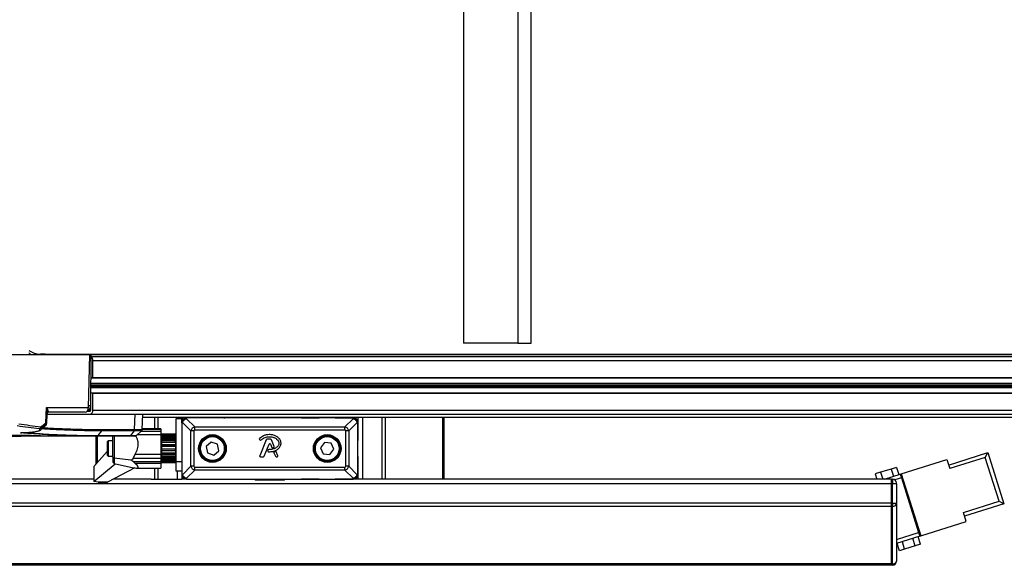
# Model space of a CAD drawing. Header units: millimetres. Extents: x 0 to 420, y 0 to 297.
# Tile 17 of 69: x 110 to 147, y 79 to 99. Entities that reach past the tile are written whole.
import ezdxf

# ---------------------------------------------------------------- set-up
doc = ezdxf.new("R2010")
doc.units = ezdxf.units.MM

msp = doc.modelspace()

# ---------------------------------------------------------------- linework, layer by layer
at = {"color": 7, "linetype": 'Continuous', "lineweight": 25}
for p, q in [((126.50514, 111.18862), (126.50514, 86.99474)), ((128.52972, 111.18862), (128.52972, 86.99474)), ((129.03586, 86.99474), (129.03586, 111.18862)), ((128.52972, 86.99474), (126.50514, 86.99474)), ((128.52972, 86.99474), (129.03586, 86.99474)), ((110.67101, 86.58622), (166.34682, 86.58622)), ((111.03383, 86.57395), (166.70964, 86.57395)), ((112.51912, 86.56526), (109.60792, 86.56526)), ((112.47045, 84.5937), (112.51912, 86.56526)), ((112.51912, 86.56526), (112.56974, 86.56526)), ((112.55801, 84.66528), (112.56974, 86.56526)), ((112.56929, 86.49368), (168.20774, 86.49368)), ((112.63316, 85.71705), (112.63316, 86.35052)), ((112.63316, 86.35052), (168.30897, 86.35052)), ((112.56308, 85.48633), (167.53087, 85.48633)), ((112.56316, 85.49898), (167.53457, 85.49898)), ((112.56439, 85.69915), (167.53457, 85.69915)), ((112.5645, 85.71705), (112.63316, 85.71705)), ((112.63316, 85.71705), (168.30897, 85.71705)), ((112.63316, 85.12294), (112.56083, 85.12294)), ((112.56095, 85.14083), (167.53457, 85.14083)), ((112.56218, 85.34101), (167.53457, 85.34101)), ((112.56226, 85.35365), (167.53087, 85.35365)), ((112.56259, 85.40735), (167.49295, 85.40735)), ((112.56275, 85.43264), (167.49295, 85.43264)), ((112.63316, 84.48946), (112.63316, 85.12294)), ((112.63316, 85.12294), (168.30897, 85.12294)), ((110.87635, 84.01587), (110.89687, 84.5937)), ((110.89687, 84.5937), (112.47045, 84.5937)), ((112.34177, 84.41788), (110.98963, 84.41788)), ((112.41813, 84.45367), (112.53193, 84.45367)), ((112.44388, 84.48946), (112.55724, 84.48946)), ((112.47222, 84.66528), (112.55801, 84.66528)), ((112.55724, 84.48946), (112.55724, 84.64706)), ((112.63316, 84.48946), (168.30897, 84.48946)), ((110.89718, 84.01462), (110.90137, 83.99355)), ((110.90596, 83.99313), (110.91838, 84.3488)), ((110.91838, 84.3488), (110.9181, 84.3488)), ((110.91829, 84.3463), (112.53193, 84.3463)), ((112.53193, 84.3463), (168.20774, 84.3463)), ((114.19454, 83.76737), (114.22252, 84.3463)), ((114.47638, 83.76394), (114.50452, 84.3463)), ((114.49912, 84.23457), (159.97659, 84.23457)), ((114.94364, 84.23457), (114.94364, 83.78846)), ((115.07017, 84.23457), (115.07017, 83.78846)), ((115.96238, 84.16831), (115.74764, 84.16831)), ((115.74764, 82.5747), (115.74764, 84.16831)), ((115.96238, 84.02419), (115.96238, 84.16831)), ((115.96238, 84.02419), (115.96238, 83.35492)), ((115.96487, 84.02419), (115.96238, 84.02419)), ((115.96238, 84.02419), (115.96238, 82.09154)), ((115.96487, 84.02419), (115.96487, 82.09154)), ((115.99474, 84.02419), (115.96487, 84.02419)), ((116.29803, 83.72089), (115.99474, 84.02419)), ((116.0151, 84.22103), (116.0151, 84.23457)), ((117.91292, 84.22103), (116.0151, 84.22103)), ((116.81059, 84.20314), (116.14132, 84.20314)), ((116.14132, 84.20064), (116.14132, 84.20314)), ((122.36874, 84.20314), (116.14132, 84.20314)), ((116.14132, 84.17078), (116.14132, 84.20064)), ((122.36874, 84.20064), (116.14132, 84.20064)), ((116.14132, 84.17078), (116.44462, 83.86748)), ((118.07397, 84.20314), (117.4047, 84.20314)), ((117.91292, 84.22103), (117.91292, 84.23457)), ((118.27081, 84.22103), (117.91292, 84.22103)), ((118.27081, 84.22103), (118.27081, 84.23457)), ((118.28097, 84.22103), (118.27081, 84.22103)), ((118.28097, 84.22103), (118.28081, 84.20314)), ((118.3329, 84.22103), (118.28097, 84.22103)), ((118.34239, 84.22103), (118.3329, 84.22103)), ((118.34239, 84.23457), (118.34239, 84.22103)), ((120.16767, 84.22103), (118.34239, 84.22103)), ((120.16767, 84.22103), (120.16767, 84.23457)), ((120.17717, 84.22103), (120.16767, 84.22103)), ((120.2291, 84.22103), (120.17717, 84.22103)), ((120.23925, 84.22103), (120.2291, 84.22103)), ((120.22926, 84.20314), (120.2291, 84.22103)), ((120.23925, 84.23457), (120.23925, 84.22103)), ((120.59715, 84.22103), (120.23925, 84.22103)), ((120.4361, 84.20314), (121.10536, 84.20314)), ((120.59715, 84.23457), (120.59715, 84.22103)), ((123.17548, 84.22103), (120.59715, 84.22103)), ((121.69947, 84.20314), (122.36874, 84.20314)), ((122.06545, 83.86748), (122.36874, 84.17078)), ((122.51533, 84.02419), (122.21203, 83.72089)), ((122.36874, 84.20064), (122.36874, 84.20314)), ((122.36874, 84.17078), (122.36874, 84.20064)), ((122.51533, 84.02419), (122.54519, 84.02419)), ((122.54519, 82.09154), (122.54519, 84.02419)), ((122.54519, 84.02419), (122.54769, 84.02419)), ((122.54769, 84.22103), (122.54769, 84.02419)), ((122.54769, 84.02419), (122.54769, 83.35492)), ((122.54769, 82.09154), (122.54769, 84.02419)), ((122.72664, 84.22103), (122.72664, 81.91259)), ((123.17548, 84.22103), (123.17548, 84.23457)), ((123.79133, 84.22103), (123.17548, 84.22103)), ((123.43989, 84.22103), (123.43989, 81.91259)), ((123.56643, 84.22103), (123.56643, 81.91259)), ((123.79133, 84.23457), (123.79133, 84.22103)), ((124.59513, 84.22103), (123.79133, 84.22103)), ((124.59513, 84.22103), (124.59513, 84.23457)), ((125.05297, 84.22103), (124.59513, 84.22103)), ((125.05297, 84.23457), (125.05297, 84.22103)), ((125.71636, 84.23457), (125.71636, 81.91259)), ((125.76877, 84.23457), (125.76877, 81.91259)), ((110.68758, 83.76328), (110.68431, 83.76009)), ((112.95945, 83.71752), (112.82097, 83.54236)), ((114.17712, 83.71752), (112.95945, 83.71752)), ((112.9762, 83.76737), (114.19387, 83.76737)), ((114.17712, 83.71752), (114.03863, 83.54236)), ((114.26437, 83.54099), (114.45447, 83.71582)), ((114.44337, 83.70561), (115.175, 83.70561)), ((115.175, 83.7759), (114.47696, 83.7759)), ((114.47744, 83.78592), (115.175, 83.78592)), ((115.175, 83.78846), (114.47756, 83.78846)), ((115.175, 83.78846), (115.175, 83.78592)), ((115.175, 83.78592), (115.175, 83.7759)), ((115.175, 83.7759), (115.175, 83.70561)), ((115.175, 83.70561), (115.175, 83.56561)), ((116.4153, 83.72089), (116.29803, 83.72089)), ((116.29803, 82.39484), (116.29803, 83.72089)), ((116.4153, 83.72089), (116.4153, 82.39484)), ((116.44462, 83.75021), (116.44462, 83.86748)), ((116.44462, 83.86748), (122.06545, 83.86748)), ((122.06545, 83.75021), (116.44462, 83.75021)), ((122.06545, 83.75021), (122.06545, 83.86748)), ((122.09476, 82.39484), (122.09476, 83.72089)), ((122.21203, 83.72089), (122.09476, 83.72089)), ((122.21203, 83.72089), (122.21203, 82.39484)), ((109.95243, 83.52313), (109.95333, 83.52313)), ((112.7858, 83.52313), (109.95333, 83.52313)), ((110.67631, 83.53677), (110.66423, 83.53531)), ((112.7413, 83.52313), (112.7413, 82.46228)), ((112.78498, 83.52313), (112.7858, 83.52313)), ((114.00267, 83.52313), (112.7858, 83.52313)), ((112.79371, 83.52313), (112.79371, 82.52079)), ((112.82097, 83.54236), (112.8218, 83.54236)), ((112.8218, 83.54236), (114.03863, 83.54236)), ((113.20895, 83.34418), (113.17077, 83.30601)), ((113.17077, 83.30601), (113.17077, 82.81596)), ((113.38551, 83.34418), (113.20895, 83.34418)), ((113.20895, 83.34418), (113.20895, 82.77875)), ((113.38551, 82.73579), (113.38551, 83.52313)), ((113.42745, 83.52313), (113.42745, 82.70299)), ((115.175, 83.56561), (114.29114, 83.56561)), ((115.19647, 83.59471), (115.175, 83.59471)), ((115.175, 83.56561), (115.175, 82.8453)), ((115.19647, 82.53452), (115.19647, 83.59471)), ((115.20363, 83.52313), (115.19647, 83.52313)), ((115.71185, 83.59413), (115.20363, 83.59413)), ((115.20363, 83.59413), (115.20363, 83.59002)), ((115.20363, 83.59002), (115.71185, 83.59002)), ((115.20363, 83.56015), (115.20363, 83.59002)), ((115.71185, 83.56015), (115.20363, 83.56015)), ((115.20363, 83.56015), (115.20363, 83.5421)), ((115.20363, 83.5421), (115.71185, 83.5421)), ((115.20363, 83.50378), (115.20363, 83.5421)), ((115.73332, 83.50378), (115.20363, 83.50378)), ((115.20363, 83.50378), (115.20363, 83.477)), ((115.71185, 83.477), (115.20363, 83.477)), ((115.20363, 83.477), (115.20363, 83.44677)), ((115.20363, 83.44677), (115.71185, 83.44677)), ((115.20363, 83.40984), (115.20363, 83.44677)), ((115.73332, 83.40984), (115.20363, 83.40984)), ((115.20363, 83.40984), (115.20363, 83.34923)), ((115.71185, 83.35283), (115.20363, 83.35283)), ((115.20363, 83.35283), (115.20363, 83.31338)), ((115.20363, 83.31338), (115.71185, 83.31338)), ((115.20363, 83.28145), (115.20363, 83.31338)), ((115.73332, 83.28145), (115.20363, 83.28145)), ((115.20363, 83.28145), (115.20363, 83.20816)), ((115.71185, 83.59002), (115.71185, 83.59413)), ((115.73332, 83.57309), (115.71185, 83.59413)), ((115.71185, 83.59002), (115.73332, 83.5671)), ((115.71185, 83.5421), (115.71185, 83.56015)), ((115.73332, 83.54398), (115.71185, 83.56015)), ((115.71185, 83.5421), (115.73332, 83.51767)), ((115.71185, 83.44677), (115.71185, 83.477)), ((115.73332, 83.4673), (115.71185, 83.477)), ((115.71185, 83.44677), (115.73332, 83.42322)), ((115.71185, 83.31338), (115.71185, 83.35283)), ((115.73332, 83.35054), (115.71185, 83.35283)), ((115.71185, 83.31338), (115.73332, 83.29302)), ((115.73332, 83.55407), (115.71992, 83.55407)), ((115.73332, 83.57309), (115.73332, 83.5671)), ((115.73332, 83.5671), (115.73332, 83.55407)), ((115.73332, 83.54398), (115.73332, 83.55407)), ((115.73332, 83.54398), (115.73332, 83.51767)), ((115.73332, 83.51767), (115.73332, 83.50378)), ((115.73332, 83.46789), (115.73332, 83.50378)), ((115.73332, 83.4673), (115.73332, 83.42322)), ((115.73332, 83.42322), (115.73332, 83.40984)), ((115.74764, 83.41576), (115.73332, 83.41576)), ((115.73332, 83.34923), (115.73332, 83.40984)), ((115.73332, 83.35054), (115.73332, 83.29302)), ((115.73332, 83.29302), (115.73332, 83.28145)), ((115.73332, 83.20816), (115.73332, 83.28145)), ((117.06092, 83.30138), (116.87339, 83.13916)), ((117.29517, 83.22009), (117.06092, 83.30138)), ((118.87183, 83.38989), (118.89003, 83.37471)), ((119.121, 83.38845), (118.87648, 82.78956)), ((119.28626, 83.40598), (119.14709, 83.40598)), ((119.41734, 83.13132), (119.31235, 83.38845)), ((121.30429, 83.28558), (121.15615, 83.08675)), ((121.55056, 83.2567), (121.30429, 83.28558)), ((121.64869, 83.02899), (121.55056, 83.2567)), ((113.17077, 82.94168), (112.66972, 82.38238)), ((115.20363, 83.20816), (115.73332, 83.20816)), ((115.20363, 83.19978), (115.20363, 83.20816)), ((115.71185, 83.19978), (115.20363, 83.19978)), ((115.20363, 83.19978), (115.20363, 83.15498)), ((115.20363, 83.15498), (115.71185, 83.15498)), ((115.20363, 83.13117), (115.20363, 83.15498)), ((115.73332, 83.13117), (115.20363, 83.13117)), ((115.20363, 83.13117), (115.20363, 83.05237)), ((115.20363, 83.05237), (115.73332, 83.05237)), ((115.20363, 83.03284), (115.20363, 83.05237)), ((115.71185, 83.03284), (115.20363, 83.03284)), ((115.20363, 83.03284), (115.20363, 82.98706)), ((115.20363, 82.98706), (115.71185, 82.98706)), ((115.20363, 82.97371), (115.20363, 82.98706)), ((115.73332, 82.97371), (115.20363, 82.97371)), ((115.20363, 82.97371), (115.20363, 82.89713)), ((115.20363, 82.89713), (115.73332, 82.89713)), ((115.20363, 82.86835), (115.20363, 82.89713)), ((115.73332, 83.20512), (115.71185, 83.19978)), ((115.71185, 83.19978), (115.71185, 83.15498)), ((115.71185, 83.15498), (115.73332, 83.13979)), ((115.73332, 83.0453), (115.71185, 83.03284)), ((115.71185, 83.03284), (115.71185, 82.98706)), ((115.71185, 82.98706), (115.73332, 82.97855)), ((115.73332, 82.8867), (115.71185, 82.86835)), ((115.73332, 83.20816), (115.73332, 83.20512)), ((115.73332, 83.20512), (115.73332, 83.13979)), ((115.73332, 83.13979), (115.73332, 83.13117)), ((115.73332, 83.05237), (115.73332, 83.13117)), ((115.73332, 83.05237), (115.73332, 83.0453)), ((115.73332, 83.0453), (115.73332, 82.97855)), ((115.73332, 82.97855), (115.73332, 82.97371)), ((115.73332, 82.89713), (115.73332, 82.97371)), ((115.73332, 82.89713), (115.73332, 82.8867)), ((115.73332, 82.8867), (115.73332, 82.82507)), ((116.87339, 83.13916), (116.92012, 82.89564)), ((116.92012, 82.89564), (117.15438, 82.81435)), ((117.15438, 82.81435), (117.3419, 82.97658)), ((117.3419, 82.97658), (117.29517, 83.22009)), ((119.04482, 82.76825), (119.22894, 83.21921)), ((119.18615, 82.99975), (119.1762, 82.97598)), ((119.28113, 83.21921), (119.33074, 83.0977)), ((119.41036, 82.90267), (119.46524, 82.76825)), ((119.45889, 82.95364), (119.42533, 82.93922)), ((119.55687, 82.78956), (119.4961, 82.93839)), ((121.15615, 83.08675), (121.25427, 82.85903)), ((121.50054, 82.83015), (121.64869, 83.02899)), ((144.64803, 82.44165), (146.11623, 82.90292)), ((146.02256, 82.72344), (146.11623, 82.90292)), ((146.11623, 82.90292), (146.71696, 80.99084)), ((113.17077, 82.81596), (113.17077, 82.80972)), ((113.17077, 82.80972), (113.20895, 82.77155)), ((113.20895, 82.77875), (113.20895, 82.77155)), ((113.20895, 82.77155), (113.38551, 82.77155)), ((113.38551, 82.73579), (113.42745, 82.70299)), ((113.38551, 82.73579), (113.38551, 82.54446)), ((113.38551, 82.54446), (113.42745, 82.49267)), ((114.05329, 82.62013), (113.42745, 82.70299)), ((113.42745, 82.70299), (113.42745, 82.49267)), ((114.14654, 82.68504), (114.21761, 82.8453)), ((115.175, 82.68504), (114.14654, 82.68504)), ((114.14654, 82.5731), (115.175, 82.5731)), ((114.21761, 82.49445), (114.14654, 82.5731)), ((114.21761, 82.8453), (115.175, 82.8453)), ((115.175, 82.8453), (115.175, 82.68504)), ((115.175, 82.68504), (115.175, 82.5731)), ((115.175, 82.5731), (115.175, 82.49445)), ((115.175, 82.52102), (115.19647, 82.52102)), ((115.19647, 82.5926), (115.20363, 82.5926)), ((115.19647, 82.52102), (115.19647, 82.53452)), ((115.71185, 82.86835), (115.20363, 82.86835)), ((115.20363, 82.86835), (115.20363, 82.82608)), ((115.20363, 82.82608), (115.71185, 82.82608)), ((115.20363, 82.8245), (115.20363, 82.82608)), ((115.73332, 82.8245), (115.20363, 82.8245)), ((115.20363, 82.8245), (115.20363, 82.75761)), ((115.20363, 82.75761), (115.73332, 82.75761)), ((115.20363, 82.72241), (115.20363, 82.75761)), ((115.71185, 82.72241), (115.20363, 82.72241)), ((115.20363, 82.72241), (115.20363, 82.68779)), ((115.20363, 82.68779), (115.71185, 82.68779)), ((115.20363, 82.68779), (115.20363, 82.64749)), ((115.20363, 82.64749), (115.73332, 82.64749)), ((115.20363, 82.60931), (115.20363, 82.64749)), ((115.71185, 82.60931), (115.20363, 82.60931)), ((115.20363, 82.60931), (115.20363, 82.58573)), ((115.20363, 82.58573), (115.71185, 82.58573)), ((115.20363, 82.58573), (115.20363, 82.57754)), ((115.20363, 82.57754), (115.73332, 82.57754)), ((115.20363, 82.54012), (115.20363, 82.57754)), ((115.71185, 82.54012), (115.20363, 82.54012)), ((115.20363, 82.54012), (115.20363, 82.52988)), ((115.20363, 82.52988), (115.71185, 82.52988)), ((115.20363, 82.5216), (115.20363, 82.52988)), ((115.71185, 82.5216), (115.20363, 82.5216)), ((115.71185, 82.82608), (115.71185, 82.86835)), ((115.71185, 82.82608), (115.73332, 82.82507)), ((115.73332, 82.74486), (115.71185, 82.72241)), ((115.71185, 82.68779), (115.71185, 82.72241)), ((115.71185, 82.68779), (115.73332, 82.69438)), ((115.73332, 82.63366), (115.71185, 82.60931)), ((115.71185, 82.58573), (115.71185, 82.60931)), ((115.71185, 82.58573), (115.73332, 82.59927)), ((115.73332, 82.56398), (115.71185, 82.54012)), ((115.71185, 82.52988), (115.73332, 82.54905)), ((115.73332, 82.54265), (115.71185, 82.5216)), ((115.71185, 82.52988), (115.71185, 82.54012)), ((115.73332, 82.82507), (115.73332, 82.8245)), ((115.73332, 82.75761), (115.73332, 82.8245)), ((115.73332, 82.75761), (115.73332, 82.74486)), ((115.73332, 82.74486), (115.73332, 82.69438)), ((115.73332, 82.69997), (115.74764, 82.69997)), ((115.73332, 82.64749), (115.73332, 82.69812)), ((115.73332, 82.64749), (115.73332, 82.63366)), ((115.73332, 82.63366), (115.73332, 82.59927)), ((115.73332, 82.57754), (115.73332, 82.59816)), ((115.73332, 82.57754), (115.73332, 82.56398)), ((115.73332, 82.56398), (115.73332, 82.54905)), ((115.73332, 82.54905), (115.73332, 82.54265)), ((115.74764, 82.5747), (115.96238, 82.5747)), ((115.74764, 82.21681), (115.74764, 82.5747)), ((115.96238, 82.76081), (115.96238, 82.09154)), ((118.90257, 82.75072), (119.01873, 82.75072)), ((119.49134, 82.75072), (119.53078, 82.75072)), ((121.25427, 82.85903), (121.50054, 82.83015)), ((122.54769, 82.76081), (122.54769, 82.09154)), ((142.87645, 82.11016), (144.58366, 82.64652)), ((144.58366, 82.64652), (144.69094, 82.30508)), ((146.02256, 82.72344), (144.69094, 82.30508)), ((146.53747, 81.08451), (146.02256, 82.72344)), ((112.66972, 81.83075), (113.47002, 82.48362)), ((112.66972, 82.38238), (112.66972, 81.83075)), ((114.20593, 82.33146), (113.18014, 81.80114)), ((113.42745, 82.49267), (114.14919, 82.33926)), ((114.14654, 82.33983), (114.21761, 82.32981)), ((115.175, 82.49445), (114.21761, 82.49445)), ((114.25377, 82.32727), (115.175, 82.32727)), ((114.94364, 82.32727), (114.94364, 81.91259)), ((115.07017, 82.32727), (115.07017, 81.91259)), ((115.175, 82.49445), (115.175, 82.32727)), ((115.96238, 82.21681), (115.74764, 82.21681)), ((115.78343, 82.21681), (115.78343, 81.91259)), ((115.99474, 82.09154), (116.29803, 82.39484)), ((116.44462, 82.24825), (116.14132, 81.94496)), ((116.4153, 82.39484), (116.29803, 82.39484)), ((116.44462, 82.36552), (122.06545, 82.36552)), ((116.44462, 82.24825), (116.44462, 82.36552)), ((122.06545, 82.24825), (116.44462, 82.24825)), ((122.06545, 82.24825), (122.06545, 82.36552)), ((122.36874, 81.94496), (122.06545, 82.24825)), ((122.21203, 82.39484), (122.09476, 82.39484)), ((122.21203, 82.39484), (122.51533, 82.09154)), ((142.10437, 82.16771), (141.90724, 82.10578)), ((142.49864, 82.29158), (142.10437, 82.16771)), ((142.10437, 82.16771), (142.18452, 81.91259)), ((142.69577, 82.35351), (142.49864, 82.29158)), ((142.49864, 82.29158), (142.58445, 82.01843)), ((142.69577, 82.35351), (142.78159, 82.08036)), ((112.66972, 81.91259), (95.99169, 81.91259)), ((112.82709, 81.80114), (112.66972, 81.83075)), ((113.18014, 81.80114), (112.82709, 81.80114)), ((112.84318, 81.79961), (113.17428, 81.79961)), ((114.8171, 81.91259), (113.39572, 81.91259)), ((114.8171, 81.91259), (114.94364, 81.91259)), ((114.94364, 81.91259), (115.07017, 81.91259)), ((115.07017, 81.91259), (115.78343, 81.91259)), ((115.78343, 81.91259), (115.96238, 81.91259)), ((115.96238, 82.09154), (115.96238, 81.91259)), ((115.96487, 82.09154), (115.96238, 82.09154)), ((116.14132, 81.91259), (115.96238, 81.91259)), ((115.99474, 82.09154), (115.96487, 82.09154)), ((116.14132, 81.94496), (116.14132, 81.91509)), ((116.14132, 81.91509), (122.36874, 81.91509)), ((116.14132, 81.91509), (116.14132, 81.91259)), ((116.14132, 81.91259), (116.81059, 81.91259)), ((116.14132, 81.91259), (122.36874, 81.91259)), ((117.4047, 81.91259), (118.07397, 81.91259)), ((118.28097, 81.8947), (118.28081, 81.91259)), ((120.2291, 81.8947), (118.28097, 81.8947)), ((118.7086, 81.8947), (118.7086, 81.88038)), ((118.71339, 81.88038), (118.7086, 81.88038)), ((118.71339, 81.8947), (118.71339, 81.88038)), ((119.22404, 81.88038), (118.71339, 81.88038)), ((119.22404, 81.88038), (119.22404, 81.8947)), ((119.28603, 81.88038), (119.22404, 81.88038)), ((119.28603, 81.8947), (119.28603, 81.88038)), ((119.79667, 81.88038), (119.28603, 81.88038)), ((119.78703, 81.87859), (119.78703, 81.88038)), ((119.79667, 81.88038), (119.79667, 81.8947)), ((119.80147, 81.88038), (119.79667, 81.88038)), ((119.80147, 81.88038), (119.80147, 81.8947)), ((120.22926, 81.91259), (120.2291, 81.8947)), ((121.10536, 81.91259), (120.4361, 81.91259)), ((122.36874, 81.91259), (121.69947, 81.91259)), ((122.36874, 81.94496), (122.36874, 81.91509)), ((122.36874, 81.91509), (122.36874, 81.91259)), ((122.54769, 81.91259), (122.36874, 81.91259)), ((122.51533, 82.09154), (122.54519, 82.09154)), ((122.54519, 82.09154), (122.54769, 82.09154)), ((122.54769, 82.09154), (122.54769, 81.91259)), ((122.72664, 81.91259), (122.54769, 81.91259)), ((123.43989, 81.91259), (122.72664, 81.91259)), ((123.56643, 81.91259), (123.43989, 81.91259)), ((123.69296, 81.91259), (123.56643, 81.91259)), ((142.51838, 81.91259), (123.69296, 81.91259)), ((141.90724, 82.10578), (141.96793, 81.91259)), ((142.2476, 81.91259), (142.8423, 82.09943)), ((142.51838, 81.73365), (142.51838, 81.91259)), ((142.51838, 81.91259), (142.55417, 81.91259)), ((142.51838, 81.73365), (142.51838, 81.91259)), ((142.55417, 81.91259), (142.55417, 81.73365)), ((142.88521, 81.96286), (142.63828, 81.88528)), ((142.8423, 82.09943), (142.87645, 82.11016)), ((142.8423, 82.09943), (142.88521, 81.96286)), ((142.87645, 82.11016), (143.6059, 79.78835)), ((142.88521, 81.96286), (142.91936, 81.97358)), ((142.88521, 81.96286), (143.52884, 79.9142)), ((142.96227, 81.83701), (142.92812, 81.82628)), ((142.51838, 81.73365), (95.99169, 81.73365)), ((142.51838, 81.02039), (142.51838, 81.73365)), ((142.55417, 81.73365), (142.51838, 81.73365)), ((142.51838, 81.02039), (142.51838, 81.73365)), ((142.69733, 81.73365), (142.55417, 81.73365)), ((142.55417, 81.02039), (142.55417, 81.73365)), ((142.69733, 81.73365), (142.69733, 81.76944)), ((142.69733, 81.73365), (142.69733, 81.02039)), ((142.94958, 81.75799), (142.98372, 81.76872)), ((143.04808, 81.56385), (143.01394, 81.55312)), ((145.20584, 80.66615), (146.53747, 81.08451)), ((146.53747, 81.08451), (146.71696, 80.99084)), ((142.51838, 81.02039), (95.99169, 81.02039)), ((142.51838, 80.89386), (95.99169, 80.89386)), ((142.51838, 80.89386), (142.51838, 81.02039)), ((142.51838, 81.02039), (142.55417, 81.02039)), ((142.51838, 80.89386), (142.51838, 81.02039)), ((142.51838, 78.74393), (142.51838, 80.89386)), ((142.55417, 80.89386), (142.51838, 80.89386)), ((142.51838, 78.74393), (142.51838, 80.89386)), ((142.55417, 81.02039), (142.69733, 81.02039)), ((142.55417, 81.02039), (142.55417, 80.89386)), ((142.55417, 78.74393), (142.55417, 80.89386)), ((142.69733, 80.99509), (142.69733, 81.02039)), ((142.69733, 80.99509), (142.69733, 78.84516)), ((146.71696, 80.99084), (145.24875, 80.52957)), ((143.40012, 80.32393), (143.43426, 80.33466)), ((143.6059, 79.78835), (145.31311, 80.32471)), ((145.31311, 80.32471), (145.20584, 80.66615)), ((143.49862, 80.12979), (143.46448, 80.11906)), ((143.48593, 80.05077), (143.52008, 80.0615)), ((142.69733, 79.65296), (143.52884, 79.9142)), ((143.57175, 79.77762), (142.69733, 79.5029)), ((143.00545, 79.29959), (142.91964, 79.57274)), ((143.39972, 79.42346), (143.3139, 79.69661)), ((143.59685, 79.48539), (143.51103, 79.75854)), ((143.56299, 79.92492), (143.52884, 79.9142)), ((143.52884, 79.9142), (143.57175, 79.77762)), ((143.57175, 79.77762), (143.6059, 79.78835)), ((142.80832, 79.23766), (142.7225, 79.51081)), ((143.00545, 79.29959), (142.80832, 79.23766)), ((143.39972, 79.42346), (143.00545, 79.29959)), ((143.59685, 79.48539), (143.39972, 79.42346)), ((142.69733, 78.83467), (142.69733, 78.84516)), ((142.51838, 78.74393), (95.99169, 78.74393)), ((142.51838, 78.69152), (95.99169, 78.69152)), ((142.51838, 78.69152), (142.51838, 78.74393)), ((142.51838, 78.74393), (142.55417, 78.74393)), ((142.51838, 78.69152), (142.51838, 78.74393)), ((142.55417, 78.69152), (142.51838, 78.69152)), ((142.55417, 78.74393), (142.55417, 78.69152))]:
    msp.add_line(p, q, dxfattribs=at)
at = {"color": 7, "linetype": 'Continuous', "lineweight": 25, "flags": 128}
for points in [[(110.29972, 86.56526), (110.29822, 86.56902), (110.2931, 86.58118)], [(110.91317, 84.46473), (110.90987, 84.37182), (110.89718, 84.01462)], [(115.75598, 84.23457), (115.75278, 84.22049), (115.74764, 84.16831)]]:
    msp.add_lwpolyline(points, dxfattribs=at)
at = {"color": 7, "linetype": 'Continuous', "lineweight": 25}
for centre, radius in [((117.10765, 83.05787), 0.51833), ((117.10765, 83.05787), 0.48255), ((117.10765, 83.05787), 0.47567), ((117.10765, 83.05787), 0.46527), ((117.10765, 83.05787), 0.44379), ((121.40242, 83.05787), 0.51833), ((121.40242, 83.05787), 0.48255), ((121.40242, 83.05787), 0.47567), ((121.40242, 83.05787), 0.46527), ((121.40242, 83.05787), 0.44379)]:
    msp.add_circle(centre, radius, dxfattribs=at)
for centre, radius, start, end in [((110.68039, 87.36636), 0.7802, 235.038841, 269.311385), ((110.33396, 86.70753), 0.11709, 210.740723, 232.932543), ((110.68374, 87.18761), 0.71106, 233.759607, 234.695773), ((110.23532, 86.55727), 0.06253, 22.481217, 53.164409), ((110.67093, 81.21226), 5.37396, 86.127904, 89.999125), ((111.02576, 86.46116), 0.11307, 67.018753, 85.908759), ((112.48984, 86.36358), 0.14391, 354.795191, 56.519459), ((110.96019, 84.4566), 0.04772, 112.50713, 170.197098), ((110.98963, 84.3463), 0.07158, 90.001059, 178.001162), ((110.98991, 84.3463), 0.07158, 90, 178), ((112.50662, 84.47156), 0.1278, 281.421754, 8.049467), ((112.5256, 84.48498), 0.03195, 281.421754, 8.049467), ((110.83116, 83.9925), 0.05087, 325.668677, 27.347501), ((110.82557, 84.01738), 0.07166, 311.620462, 357.792779), ((110.86496, 83.65152), 0.36453, 84.929115, 88.21008), ((116.0151, 84.16831), 0.05273, 90, 180), ((116.14132, 84.02419), 0.17895, 90, 180), ((116.14132, 84.02419), 0.17895, 90, 180), ((116.14132, 84.02419), 0.17645, 90, 180), ((117.57448, 84.38209), 0.17895, 244.158067, 270), ((117.57808, 84.22103), 0.01825, 179.983274, 258.646296), ((120.93558, 84.38209), 0.17895, 270, 295.841933), ((120.93199, 84.22103), 0.01825, 281.353704, 0.016726), ((122.36874, 84.02419), 0.17895, 360, 90), ((122.36874, 84.02419), 0.17895, 0, 90), ((122.36874, 84.02419), 0.17645, 0, 90), ((110.61921, 83.86712), 0.0681, 280.978442, 2.692444), ((110.63623, 83.87182), 0.07166, 266.759788, 311.679006), ((110.64009, 83.84724), 0.05249, 326.528675, 26.09078), ((114.10982, 83.76837), 0.08472, 323.10809, 359.319833), ((112.78412, 83.56959), 0.04648, 272.078542, 324.150607), ((114.21704, 83.59471), 0.07158, 269.999418, 307.226145), ((118.88989, 83.41153), 0.02818, 138.805903, 230.16689), ((118.90808, 83.39635), 0.02818, 230.16689, 318.977091), ((119.14709, 83.3778), 0.02818, 90, 157.790712), ((119.28626, 83.3778), 0.02818, 22.209291, 90), ((119.2022, 82.9651), 0.02818, 157.290493, 266.671349), ((119.21215, 82.98887), 0.02818, 90.034995, 157.290493), ((119.25503, 83.20856), 0.02818, 22.209261, 157.790711), ((119.35683, 83.10836), 0.02818, 202.209261, 286.934979), ((119.39124, 83.12066), 0.02818, 292.378703, 22.209291), ((119.43646, 82.91333), 0.02818, 113.245837, 202.209268), ((119.47001, 82.92774), 0.02818, 22.209257, 113.245837), ((118.90257, 82.77891), 0.02818, 157.790712, 270), ((119.01873, 82.77891), 0.02818, 270, 337.790711), ((119.49134, 82.77891), 0.02818, 202.209268, 270), ((119.53078, 82.77891), 0.02818, 270, 22.209257), ((116.14132, 82.09154), 0.17895, 180, 270), ((116.14132, 82.09154), 0.17895, 180, 270), ((116.14132, 82.09154), 0.17645, 180, 270), ((122.36874, 82.09154), 0.17895, 270, 0), ((122.36874, 82.09154), 0.17645, 270, 0), ((122.36874, 82.09154), 0.17895, 270, 0), ((142.55417, 81.76944), 0.14316, 0, 90), ((142.57206, 81.02039), 0.1278, 261.950533, 348.578246), ((142.57206, 78.87046), 0.1278, 261.950533, 348.578246), ((142.55417, 78.83467), 0.14316, 270, 0)]:
    msp.add_arc(centre, radius, start, end, dxfattribs=at)
for centre, major_axis, ratio, start_param, end_param in [((112.34398, 84.59683), (0.00442, 0.17892), 0.70689147, 3.15903532, 4.71237836), ((112.43147, 84.66841), (-0.00221, 0.17894), 0.70705294, 3.22562674, 4.68621037), ((115.96095, 155.10266), (1.76438, 71.56866), 0.7068919, 3.05460764, 3.07099244), ((116.01156, 155.10141), (1.76438, 71.49707), 0.70689147, 3.05462506, 3.07100986), ((116.45899, 83.70652), (0.12654, 0.12654), 0.84991807, 0.95301504, 2.18857761), ((116.45899, 83.70652), (-0.03562, 0.03562), 0.71056478, 5.66540402, 6.90096659), ((122.05107, 83.70652), (0.12654, -0.12654), 0.84991807, 0.95301504, 2.18857761), ((122.05107, 83.70652), (0.03562, 0.03562), 0.71056478, 5.66540402, 6.90096659), ((116.45899, 82.40921), (-0.12654, 0.12654), 0.84991807, 0.95301504, 2.18857761), ((116.45899, 82.40921), (-0.03562, -0.03562), 0.71056478, 5.66540402, 6.90096659), ((122.05107, 82.40921), (0.03562, -0.03562), 0.71056478, 5.66540402, 6.90096659), ((122.05107, 82.40921), (0.12654, 0.12654), 0.84991807, 4.0946077, 5.33017026), ((112.82404, 81.88551), (-0.06716, 0.06716), 0.79722287, 2.27937247, 2.46854738), ((113.18125, 81.88551), (0.00796, 0.08585), 0.35217285, 3.17422076, 3.36339567)]:
    msp.add_ellipse(centre, major_axis=major_axis, ratio=ratio, start_param=start_param, end_param=end_param, dxfattribs=at)
for points, knots in [([(110.91317, 84.46473), (110.91189, 84.49139), (110.90986, 84.5337), (110.90075, 84.5772), (110.89694, 84.59343), (110.89687, 84.5937)], [0, 0, 0, 0, 0.62622369, 0.99380864, 1, 1, 1, 1]), ([(110.89687, 84.5937), (110.89699, 84.59353), (110.90525, 84.5818), (110.92588, 84.5503), (110.93573, 84.51986), (110.94193, 84.50069)], [0, 0, 0, 0, 0.00535512, 0.37341157, 1, 1, 1, 1]), ([(110.9181, 84.3488), (110.91742, 84.35402), (110.91627, 84.36282), (110.91395, 84.41479), (110.91335, 84.45302), (110.91317, 84.46473)], [0, 0, 0, 0, 0.503581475, 0.847892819, 1, 1, 1, 1]), ([(110.94193, 84.50069), (110.94383, 84.49228), (110.95026, 84.46395), (110.96687, 84.42767), (110.98108, 84.42156), (110.98963, 84.41788)], [0, 0, 0, 0, 0.14370423, 0.48449872, 1, 1, 1, 1]), ([(110.68723, 83.87032), (110.71886, 83.89429), (110.78212, 83.94223), (110.84494, 83.99132), (110.87635, 84.01587)], [0, 0, 0, 0, 0.50001884, 1, 1, 1, 1]), ([(110.86447, 83.91722), (110.87072, 83.92216), (110.88551, 83.93385), (110.90448, 83.96302), (110.90333, 83.98572), (110.90294, 83.99341)], [0, 0, 0, 0, 0.326206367, 0.771892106, 1, 1, 1, 1]), ([(115.99474, 84.02419), (115.99479, 84.02452), (115.99775, 84.04366), (116.00942, 84.0793), (116.04255, 84.12435), (116.08719, 84.15658), (116.12281, 84.16791), (116.141, 84.17073), (116.14132, 84.17078)], [0, 0, 0, 0, 0.004554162, 0.266751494, 0.499994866, 0.746532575, 0.995445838, 1, 1, 1, 1]), ([(122.36874, 84.17078), (122.36907, 84.17073), (122.38821, 84.16777), (122.42385, 84.15609), (122.4689, 84.12296), (122.50113, 84.07832), (122.51247, 84.0427), (122.51528, 84.02452), (122.51533, 84.02419)], [0, 0, 0, 0, 0.00455416, 0.26675149, 0.49999487, 0.74653257, 0.99544584, 1, 1, 1, 1]), ([(109.92881, 83.64815), (109.9587, 83.64948), (110.07212, 83.65452), (110.24345, 83.66518), (110.41733, 83.6828), (110.52317, 83.69813), (110.55536, 83.70936), (110.56159, 83.71153)], [0, 0, 0, 0, 0.09780673, 0.37127257, 0.64473872, 0.93131882, 1, 1, 1, 1]), ([(112.78498, 83.52313), (112.59806, 83.52409), (112.12674, 83.5265), (111.51374, 83.54579), (110.80399, 83.58106), (110.32305, 83.61423), (109.98428, 83.64338), (109.92881, 83.64815)], [0, 0, 0, 0, 0.196018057, 0.494288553, 0.643393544, 0.941612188, 1, 1, 1, 1]), ([(110.08973, 83.65672), (110.10385, 83.65552), (110.40119, 83.63024), (110.84062, 83.60029), (111.55013, 83.56496), (112.16294, 83.54572), (112.63411, 83.54332), (112.82097, 83.54236)], [0, 0, 0, 0, 0.01554114, 0.32732987, 0.48321966, 0.79506247, 1, 1, 1, 1]), ([(110.56159, 83.71153), (110.58363, 83.71782), (110.63496, 83.73248), (110.66279, 83.76139), (110.64261, 83.78702), (110.63218, 83.80027)], [0, 0, 0, 0, 0.266454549, 0.620641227, 1, 1, 1, 1]), ([(110.58628, 83.71391), (110.59524, 83.7161), (110.63188, 83.72503), (110.66092, 83.73511), (110.68289, 83.75494), (110.68611, 83.75785)], [0, 0, 0, 0, 0.21654145, 0.88507979, 1, 1, 1, 1]), ([(110.87317, 83.96381), (110.84173, 83.93927), (110.77885, 83.89018), (110.71554, 83.84226), (110.68388, 83.81829)], [0, 0, 0, 0, 0.49993989, 1, 1, 1, 1]), ([(110.68388, 83.81829), (110.69676, 83.80479), (110.71608, 83.78454), (110.6947, 83.76859), (110.68758, 83.76328)], [0, 0, 0, 0, 0.66687251, 1, 1, 1, 1]), ([(110.69261, 83.76169), (110.72247, 83.7884), (110.7822, 83.8418), (110.84194, 83.89521), (110.87181, 83.92191)], [0, 0, 0, 0, 0.49999466, 1, 1, 1, 1]), ([(112.95945, 83.71752), (112.81733, 83.71805), (112.39095, 83.71965), (111.6809, 83.74007), (111.07973, 83.76802), (110.76293, 83.79212), (110.72948, 83.79466)], [0, 0, 0, 0, 0.190977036, 0.572942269, 0.954907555, 1, 1, 1, 1]), ([(110.78233, 83.84191), (110.80426, 83.84025), (111.10935, 83.81716), (111.69858, 83.79001), (112.40812, 83.76951), (112.83418, 83.76791), (112.9762, 83.76737)], [0, 0, 0, 0, 0.03005438, 0.41803489, 0.80601541, 1, 1, 1, 1]), ([(110.86583, 83.92143), (110.87119, 83.92495), (110.89012, 83.9374), (110.88025, 83.95278), (110.87317, 83.96381)], [0, 0, 0, 0, 0.283130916, 1, 1, 1, 1]), ([(114.17758, 83.71752), (114.17743, 83.71752), (114.17727, 83.71752), (114.17712, 83.71752), (114.17712, 83.71752)], [0, 0, 0, 0, 0.99372571, 1, 1, 1, 1]), ([(114.45151, 83.71479), (114.4495, 83.71482), (114.44521, 83.71489), (114.39711, 83.71538), (114.32045, 83.71613), (114.24273, 83.71689), (114.19061, 83.71739), (114.17758, 83.71752)], [0, 0, 0, 0, 0.22061143, 0.46958674, 0.69690094, 0.92421575, 1, 1, 1, 1]), ([(114.19387, 83.76737), (114.19394, 83.76737), (114.19417, 83.76737), (114.19439, 83.76737), (114.19454, 83.76737)], [0, 0, 0, 0, 0.34128569, 1, 1, 1, 1]), ([(114.19454, 83.76737), (114.20785, 83.76721), (114.26111, 83.7666), (114.34054, 83.76567), (114.4189, 83.76474), (114.46802, 83.76415), (114.4724, 83.76407), (114.47446, 83.76403)], [0, 0, 0, 0, 0.07583937, 0.3033604, 0.53088083, 0.78010651, 1, 1, 1, 1]), ([(114.4521, 83.71397), (114.45264, 83.71434), (114.46001, 83.71952), (114.46934, 83.73493), (114.47681, 83.75258), (114.47584, 83.76259), (114.4757, 83.76411)], [0, 0, 0, 0, 0.0343181, 0.47314937, 0.92008257, 1, 1, 1, 1]), ([(107.97021, 83.57369), (108.1165, 83.56672), (108.57328, 83.54494), (109.23413, 83.52661), (109.74846, 83.52412), (109.95243, 83.52313)], [0, 0, 0, 0, 0.22137797, 0.6912244, 1, 1, 1, 1]), ([(109.50862, 83.55785), (109.50693, 83.55823), (109.5009, 83.55959), (109.53399, 83.56164), (109.61072, 83.5635), (109.75805, 83.56328), (109.94124, 83.56088), (110.14157, 83.55674), (110.33584, 83.5516), (110.50251, 83.54629), (110.62187, 83.54152), (110.67115, 83.53847), (110.67519, 83.53714), (110.67631, 83.53677)], [0, 0, 0, 0, 0.026421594, 0.093997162, 0.201985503, 0.30999113, 0.418043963, 0.526139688, 0.634251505, 0.742354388, 0.850438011, 0.958502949, 1, 1, 1, 1]), ([(114.20975, 83.52313), (114.21199, 83.52313), (114.22557, 83.52313), (114.16399, 83.52313), (114.05644, 83.52313), (114.00267, 83.52313)], [0, 0, 0, 0, 0.08955572, 0.54484138, 1, 1, 1, 1]), ([(114.03863, 83.54236), (114.03863, 83.54236), (114.07136, 83.54232), (114.1306, 83.54223), (114.20019, 83.54213), (114.24311, 83.54206), (114.26944, 83.54202), (114.26033, 83.54203), (114.25775, 83.54204)], [0, 0, 0, 0, 0.00000672, 0.22754748, 0.45508947, 0.68266439, 0.91024008, 1, 1, 1, 1]), ([(114.21761, 82.8453), (114.25129, 82.9099), (114.31889, 83.03958), (114.34044, 83.25091), (114.30434, 83.41695), (114.25632, 83.4973), (114.23868, 83.52682)], [0, 0, 0, 0, 0.29223277, 0.58668011, 0.84814677, 1, 1, 1, 1]), ([(119.23337, 83.57901), (119.1965, 83.57673), (119.12163, 83.5721), (118.99002, 83.53328), (118.91467, 83.4692), (118.86868, 83.43009)], [0, 0, 0, 0, 0.2744297, 0.55715603, 1, 1, 1, 1]), ([(118.92935, 83.37786), (118.96607, 83.40891), (119.04236, 83.47342), (119.17955, 83.50118), (119.30704, 83.4982), (119.4155, 83.47179), (119.50568, 83.42015), (119.56059, 83.36034), (119.58717, 83.30431), (119.59442, 83.26416), (119.59235, 83.23383), (119.58495, 83.20149), (119.5672, 83.16348), (119.53386, 83.12313), (119.49315, 83.09053), (119.44566, 83.06052), (119.38473, 83.03614), (119.30581, 83.01963), (119.24543, 83.01797), (119.21213, 83.01705)], [0, 0, 0, 0, 0.10898458, 0.22643075, 0.31013217, 0.40192043, 0.47943801, 0.54569368, 0.58480239, 0.62057823, 0.6379505, 0.65431901, 0.69660163, 0.73281682, 0.77364168, 0.81591419, 0.86145512, 0.92360935, 1, 1, 1, 1]), ([(119.20057, 82.93697), (119.24911, 82.93733), (119.34069, 82.93802), (119.46478, 82.97779), (119.55649, 83.03268), (119.61409, 83.09238), (119.64862, 83.14569), (119.66566, 83.18965), (119.67266, 83.22539), (119.67544, 83.26597), (119.6677, 83.32163), (119.63531, 83.39572), (119.57322, 83.46853), (119.47968, 83.5297), (119.36347, 83.57128), (119.27815, 83.57635), (119.23337, 83.57901)], [0, 0, 0, 0, 0.11735319, 0.22141323, 0.31240811, 0.3742876, 0.42130986, 0.46598312, 0.48783682, 0.50961399, 0.56460822, 0.62241534, 0.7039898, 0.79319256, 0.89144332, 1, 1, 1, 1]), ([(119.36504, 83.0814), (119.37199, 83.08362), (119.38446, 83.0876), (119.39661, 83.09245), (119.40197, 83.0946)], [0, 0, 0, 0, 0.55813865, 1, 1, 1, 1]), ([(114.14654, 82.68504), (114.14453, 82.68039), (114.13929, 82.66825), (114.10903, 82.64194), (114.07744, 82.62958), (114.05329, 82.62013)], [0, 0, 0, 0, 0.12760823, 0.33282789, 1, 1, 1, 1]), ([(114.14654, 82.5731), (114.14453, 82.57553), (114.13929, 82.58185), (114.10903, 82.59941), (114.07744, 82.61115), (114.05329, 82.62013)], [0, 0, 0, 0, 0.12760806, 0.33282749, 1, 1, 1, 1]), ([(114.21761, 82.32981), (114.25124, 82.32831), (114.31876, 82.32528), (114.34092, 82.3628), (114.29957, 82.42415), (114.24317, 82.47253), (114.21761, 82.49445)], [0, 0, 0, 0, 0.27442733, 0.55093428, 0.79647005, 1, 1, 1, 1]), ([(116.14132, 81.94496), (116.141, 81.94501), (116.12186, 81.94797), (116.08622, 81.95964), (116.04116, 81.99277), (116.00894, 82.03741), (115.9976, 82.07303), (115.99479, 82.09122), (115.99474, 82.09154)], [0, 0, 0, 0, 0.00455416, 0.26675149, 0.49999487, 0.74653257, 0.99544584, 1, 1, 1, 1]), ([(122.51533, 82.09154), (122.51528, 82.09122), (122.51232, 82.07208), (122.50064, 82.03644), (122.46751, 81.99138), (122.42287, 81.95916), (122.38726, 81.94782), (122.36907, 81.94501), (122.36874, 81.94496)], [0, 0, 0, 0, 0.00455416, 0.26675149, 0.49999487, 0.74653257, 0.99544584, 1, 1, 1, 1])]:
    msp.add_open_spline(points, degree=3, knots=knots, dxfattribs=at)
for points in [[(112.95945, 83.71752), (112.96184, 83.72091), (112.96663, 83.72769), (112.97175, 83.74002), (112.97525, 83.75335), (112.97589, 83.7627), (112.9762, 83.76737)], [(114.17712, 83.71752), (114.17951, 83.72091), (114.1843, 83.72769), (114.18942, 83.74002), (114.19292, 83.75335), (114.19355, 83.7627), (114.19387, 83.76737)], [(112.82097, 83.54236), (112.81843, 83.53949), (112.81336, 83.53373), (112.80442, 83.52777), (112.79488, 83.52386), (112.78828, 83.52337), (112.78497, 83.52313)], [(114.03863, 83.54236), (114.0361, 83.53949), (114.03103, 83.53373), (114.02209, 83.52777), (114.01257, 83.52386), (114.00597, 83.52337), (114.00267, 83.52313)]]:
    msp.add_open_spline(points, degree=3, dxfattribs=at)

doc.saveas('drawing.dxf')
